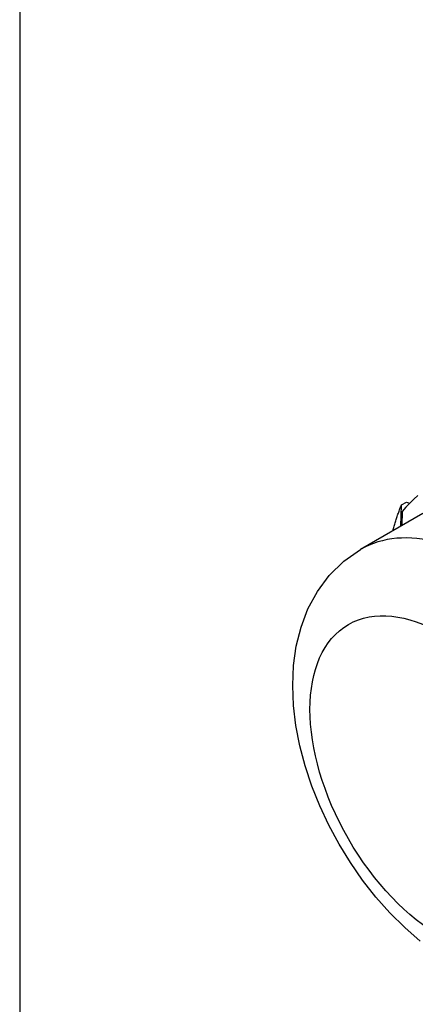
# Model space of a CAD drawing. Header units: inches. Extents: x 0 to 215, y -25 to 140.
# Tile 49 of 63: x 180.964 to 181.176, y 76.896 to 77.423. Entities that reach past the tile are written whole.
import ezdxf

# ---------------------------------------------------------------- set-up
doc = ezdxf.new("R2010")
doc.units = ezdxf.units.IN
doc.header["$LTSCALE"] = 12.924396
doc.header["$MEASUREMENT"] = 0
doc.layers.add('Visible Edges(ANSI)', color=7, linetype='Continuous', lineweight=25)
doc.layers.add('Visible Tangent Edges(ANSI)', color=7, linetype='Continuous', lineweight=25)

msp = doc.modelspace()

# ---------------------------------------------------------------- linework, layer by layer
at = {"layer": 'Visible Edges(ANSI)'}
for p, q in [((181.16769, 77.15169), (181.16815, 77.16314)), ((181.16815, 77.16314), (181.17085, 77.1645)), ((181.17085, 77.1645), (181.17247, 77.16403)), ((181.17961, 77.15857), (181.1462, 77.13928)), ((181.16855, 77.15954), (181.16831, 77.15204))]:
    msp.add_line(p, q, dxfattribs=at)
at = {"layer": 'Visible Edges(ANSI)', "flags": 128}
for points in [[(181.17692, 77.16811), (181.17468, 77.16617), (181.17254, 77.16409), (181.17049, 77.16188), (181.16855, 77.15954)], [(181.16357, 77.14926), (181.16373, 77.14987), (181.16388, 77.15048), (181.16405, 77.15108), (181.16421, 77.15169), (181.16438, 77.15229), (181.16455, 77.15288), (181.16472, 77.15348), (181.1649, 77.15407), (181.16508, 77.15466), (181.16526, 77.15524), (181.16545, 77.15583), (181.16563, 77.15641), (181.16583, 77.15698), (181.16602, 77.15756), (181.16622, 77.15813), (181.16642, 77.1587), (181.16663, 77.15926), (181.16684, 77.15983), (181.16705, 77.16039), (181.16726, 77.16094), (181.16748, 77.1615), (181.1677, 77.16205), (181.16792, 77.1626), (181.16815, 77.16314)], [(181.17816, 76.92971), (181.16983, 76.93693), (181.16189, 76.94479), (181.15437, 76.95324), (181.1473, 76.96221), (181.14073, 76.97164), (181.13468, 76.98147), (181.12919, 76.99162), (181.12432, 77.00203), (181.12008, 77.01263), (181.11652, 77.02337), (181.11368, 77.03418), (181.1116, 77.045), (181.11031, 77.05579), (181.10986, 77.0665), (181.11033, 77.07707), (181.11178, 77.08747), (181.11431, 77.09764), (181.11803, 77.10747), (181.12304, 77.1168), (181.12944, 77.12541), (181.13722, 77.13301), (181.1462, 77.13928)]]:
    msp.add_lwpolyline(points, dxfattribs=at)
at = {"layer": 'Visible Tangent Edges(ANSI)'}
msp.add_line((180.9636, 90.14636), (180.9636, 76.8827), dxfattribs=at)
msp.add_ellipse((181.21166, 77.02591), major_axis=(0.06545, -0.11337), ratio=0.57735, start_param=0, end_param=3.141593, dxfattribs=at)
msp.add_ellipse((181.18939, 77.01305), major_axis=(0.0497, -0.08609), ratio=0.57735, dxfattribs=at)

doc.saveas('drawing.dxf')
